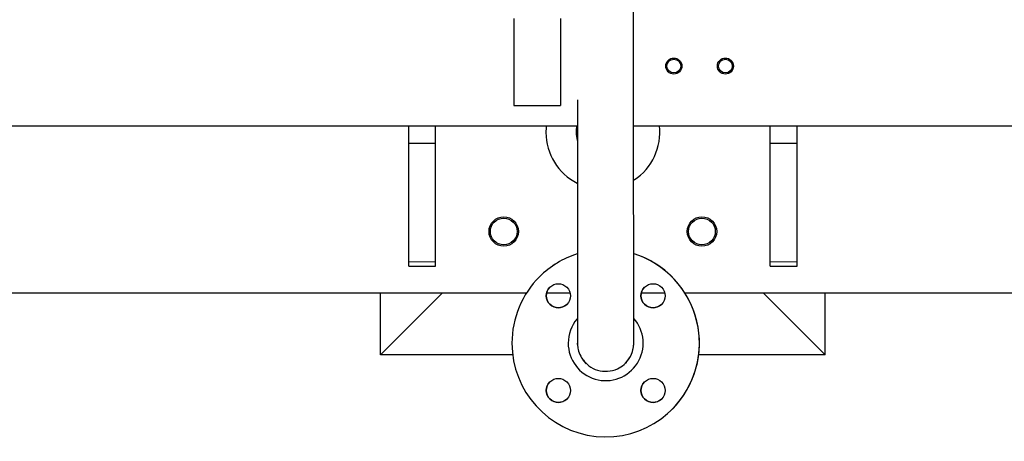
# Model space of a CAD drawing. Header units: inches. Extents: x 0 to 29700, y -16 to 21000.
# Tile 47 of 186: x 6669 to 7404, y 8385 to 8700. Entities that reach past the tile are written whole.
import ezdxf

# ---------------------------------------------------------------- set-up
doc = ezdxf.new("R2010")
doc.units = ezdxf.units.IN
doc.layers.add('254', color=7, linetype='Continuous', true_color=0xffffff)

msp = doc.modelspace()

# ---------------------------------------------------------------- linework, layer by layer
at = {"layer": '254', "color": 2, "linetype": 'Continuous', "lineweight": 25}
for p, q in [((7038.083, 8700.883), (7038.083, 8635.883)), ((7073.083, 8700.883), (7073.083, 8635.883)), ((7038.083, 8635.883), (7073.083, 8635.883)), ((2837.61, 8620.837), (7085.552, 8620.837)), ((2837.61, 8620.837), (7085.552, 8620.837)), ((6959.583, 8607.837), (6959.583, 8620.837)), ((6979.583, 8607.837), (6979.583, 8620.837)), ((7127.554, 8620.837), (7608.583, 8620.837)), ((7127.554, 8620.837), (7608.583, 8620.837)), ((7229.583, 8607.837), (7229.583, 8620.837)), ((7249.583, 8607.837), (7249.583, 8620.837)), ((6959.583, 8519.282), (6959.583, 8607.837)), ((6959.583, 8607.837), (6979.583, 8607.837)), ((6979.583, 8519.282), (6979.583, 8607.837)), ((7229.583, 8519.282), (7229.583, 8607.837)), ((7229.583, 8607.837), (7249.583, 8607.837)), ((7249.583, 8519.282), (7249.583, 8607.837)), ((6959.583, 8515.837), (6959.583, 8519.282)), ((6959.583, 8515.837), (6979.583, 8515.837)), ((6979.583, 8515.837), (6979.583, 8519.282)), ((7229.583, 8515.837), (7229.583, 8519.282)), ((7229.583, 8515.837), (7249.583, 8515.837)), ((7249.583, 8515.837), (7249.583, 8519.282)), ((7057.302, 8508.035), (7057.298, 8508.031)), ((7047.518, 8495.837), (3684.656, 8495.837)), ((7047.518, 8495.837), (3684.656, 8495.837)), ((6938.583, 8449.837), (6938.583, 8495.839)), ((6938.583, 8449.837), (6984.582, 8495.836)), ((7080.014, 8495.837), (7062.452, 8495.837)), ((7080.014, 8495.837), (7062.452, 8495.837)), ((7150.814, 8495.837), (7133.252, 8495.837)), ((7150.814, 8495.837), (7133.252, 8495.837)), ((8324.545, 8495.837), (7165.748, 8495.837)), ((8324.545, 8495.837), (7165.748, 8495.837)), ((7224.583, 8495.836), (7270.583, 8449.837)), ((7270.583, 8449.837), (7270.583, 8495.839)), ((7037.238, 8449.837), (6938.583, 8449.837)), ((7270.583, 8449.837), (7176.175, 8449.837)), ((7121.48, 8443.52), (7121.481, 8443.52)), ((7121.481, 8443.52), (7121.518, 8443.558)), ((7121.518, 8443.558), (7121.518, 8443.558)), ((7121.66, 8443.416), (7121.661, 8443.418)), ((7156.109, 8408.852), (7156.113, 8408.856))]:
    msp.add_line(p, q, dxfattribs=at)
at = {"layer": '254', "color": 110, "linetype": 'Continuous', "lineweight": 13}
for p, q in [((6959.583, 8519.282), (6979.583, 8519.282)), ((7229.583, 8519.282), (7249.583, 8519.282))]:
    msp.add_line(p, q, dxfattribs=at)
at = {"layer": '254', "color": 2, "linetype": 'Continuous', "lineweight": 25}
for centre, radius in [((7157.583, 8665.384), 6), ((7157.583, 8665.384), 6), ((7157.583, 8665.384), 5.125), ((7157.583, 8665.384), 5.125), ((7196.083, 8665.384), 6), ((7196.083, 8665.384), 6), ((7196.083, 8665.384), 5.125), ((7196.083, 8665.384), 5.125), ((7030.583, 8541.837), 11), ((7030.583, 8541.837), 11), ((7030.583, 8541.837), 10), ((7178.583, 8541.837), 11), ((7178.583, 8541.837), 11), ((7178.583, 8541.837), 10)]:
    msp.add_circle(centre, radius, dxfattribs=at)
for radius, start, end in [(42.5, 173.23875, 180), (42.5, 173.23875, 180), (20, 165.52125, 180), (42.5, 303.37875, 6.755625), (42.5, 303.37875, 6.755625), (42.5, 180, 243.343125), (42.5, 180, 243.343125), (20, 180, 197.33625)]:
    msp.add_arc((7104.583, 8615.837), radius, start, end, dxfattribs=at)
for centre, major_axis, start_param, end_param in [((7106.703, 8458.441), (-49.405, 49.589), 0.7872543, 5.1917672), ((7106.703, 8458.441), (-49.405, 49.589), 5.8080103, 6.2831853), ((7106.708, 8458.446), (-49.405, 49.589), 5.8080103, 6.2831762), ((7106.708, 8458.446), (-49.405, 49.589), 3.1416817, 5.1917672), ((7106.703, 8458.441), (-49.405, 49.589), 0, 0.7872543), ((7071.352, 8493.801), (-6.352, 6.376), 0.000089, 3.1415835), ((7142.063, 8493.801), (-6.352, 6.376), 0.000089, 3.1415835), ((7106.703, 8458.441), (-19.762, 19.836), 0.7872543, 4.6520023), ((7106.703, 8458.441), (-19.762, 19.836), 0.0869737, 0.7872543), ((7106.697, 8458.435), (-14.963, 15.019), 0.7872543, 0.8653033), ((7106.659, 8458.397), (14.822, -14.877), 0, 0.7801858), ((7106.697, 8458.435), (14.822, -14.877), 0, 0.8722737), ((7106.697, 8458.435), (-14.963, 15.019), 1.4152783, 1.6064246), ((7106.697, 8458.435), (-14.963, 15.019), 3.1416817, 3.183995), ((7106.699, 8458.436), (-14.963, 15.019), 3.1416817, 3.1826206), ((7071.352, 8423.09), (-6.352, 6.376), 0.000089, 3.1415835), ((7142.063, 8423.09), (-6.352, 6.376), 0.000089, 3.1415835)]:
    msp.add_ellipse(centre, major_axis=major_axis, ratio=0.9999999, start_param=start_param, end_param=end_param, dxfattribs=at)
for centre in [(7071.348, 8493.797), (7142.059, 8493.797), (7071.348, 8423.086), (7142.059, 8423.086)]:
    msp.add_ellipse(centre, major_axis=(6.352, -6.376), ratio=0.9999999, dxfattribs=at)
for points, knots in [([(7127.656, 8458.714), (7127.656, 8458.719), (7127.653, 8459.106), (7127.648, 8461.085), (7127.64, 8466.677), (7127.631, 8476.682), (7127.623, 8490.523), (7127.615, 8507.906), (7127.607, 8528.588), (7127.601, 8552.296), (7127.595, 8578.716), (7127.59, 8607.501), (7127.586, 8638.271), (7127.583, 8670.623), (7127.581, 8704.124), (7127.58, 8733.565), (7127.58, 8751.658), (7127.58, 8758.317)], [0, 0, 0, 0, 0.0185537, 0.0677817, 0.1390545, 0.2131158, 0.2874389, 0.3618056, 0.4361849, 0.5105692, 0.5849558, 0.6593438, 0.7337324, 0.8081215, 0.8825108, 0.9569004, 1, 1, 1, 1]), ([(7085.586, 8640.252), (7085.587, 8629.702), (7085.59, 8609.123), (7085.595, 8580.218), (7085.601, 8553.656), (7085.607, 8529.788), (7085.614, 8508.927), (7085.622, 8491.346), (7085.631, 8477.278), (7085.639, 8466.903), (7085.647, 8461.277), (7085.653, 8459.1), (7085.656, 8458.473), (7085.66, 8458.181), (7085.662, 8457.93), (7085.679, 8457.444), (7085.713, 8456.834), (7085.903, 8454.739), (7086.828, 8450.922), (7088.82, 8446.775), (7090.881, 8444.723), (7091.648, 8444.083)], [0, 0, 0, 0, 0.0946911, 0.1893836, 0.2840766, 0.3787705, 0.4734658, 0.5681638, 0.662867, 0.7575821, 0.8523334, 0.9073571, 0.9348795, 0.9486548, 0.9556127, 0.9579331, 0.9599256, 0.9628903, 0.9759362, 0.9919131, 1, 1, 1, 1]), ([(7091.648, 8444.083), (7092.427, 8443.104), (7094.933, 8440.529), (7100.683, 8437.847), (7108.167, 8436.982), (7115.111, 8438.773), (7119.338, 8441.505), (7121.138, 8443.179), (7121.481, 8443.52)], [0, 0, 0, 0, 0.110098, 0.3253579, 0.5531456, 0.7780883, 0.9565994, 1, 1, 1, 1])]:
    msp.add_open_spline(points, degree=3, knots=knots, dxfattribs=at)

doc.saveas('drawing.dxf')
